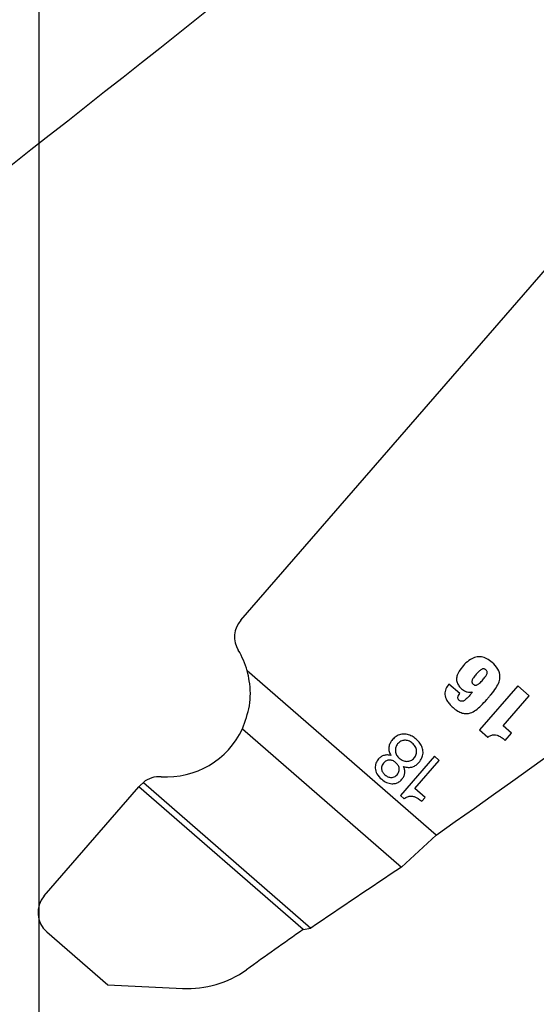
# Model space of a CAD drawing. Header units: inches. Extents: x -122 to 123, y -201 to 75.
# Tile 84 of 191: x -29.116 to -28.507, y 62.521 to 63.681. Entities that reach past the tile are written whole.
import ezdxf

# ---------------------------------------------------------------- set-up
doc = ezdxf.new("R2010")
doc.units = ezdxf.units.IN
doc.header["$MEASUREMENT"] = 0
doc.header["$PDSIZE"] = -1
doc.layers.add('DIMENSIONS', color=171, linetype='Continuous')
doc.layers.add('STATION_LINES', color=231, linetype='Continuous')
doc.styles.add('SLDTEXTSTYLE0', font='TXT', dxfattribs={"width": 0.75})
doc.dimstyles.new('SLDDIMSTYLE3', dxfattribs={"dimtxt": 0.125, "dimasz": 0.13, "dimexe": 0, "dimexo": 0.0625, "dimgap": 0.03125, "dimtad": 0, "dimtih": 1, "dimtoh": 1, "dimdec": 4, "dimrnd": 1e-09, "dimzin": 12, "dimdsep": 46, "dimtxsty": 'SLDTEXTSTYLE0', "dimsah": 1, "dimcen": 0.09, "dimadec": 0, "dimazin": 3, "dimtfac": 1, "dimtdec": 4, "dimtofl": 0, "dimtmove": 0, "dimatfit": 3, "dimfxl": 1, "dimfrac": 2, "dimtolj": 1, "dimtzin": 12, "dimarcsym": 0})

# ---------------------------------------------------------------- blocks, each defined once
blk = doc.blocks.new('_D_4')
at = {"layer": 'Defpoints', "color": 0}
for p in [(-44.7441, 62.6287), (-4.7428, 62.2104), (-44.7441, 58.2595), (-44.7441, 58.2595)]:
    blk.add_point(p, dxfattribs=at)
at = {"layer": 'DIMENSIONS', "color": 0, "lineweight": -2}
for p, q in [((-44.7441, 62.5662), (-44.7441, 58.2595)), ((-4.7428, 62.1479), (-4.7428, 58.2595)), ((-44.6141, 58.2595), (-24.2752, 58.2595)), ((-4.8728, 58.2595), (-23.6034, 58.2595))]:
    blk.add_line(p, q, dxfattribs=at)
at = {"layer": 'DIMENSIONS', "color": 0}
for points in [[(-44.6141, 58.2811), (-44.6141, 58.2378), (-44.7441, 58.2595)], [(-4.8728, 58.2378), (-4.8728, 58.2811), (-4.7428, 58.2595)]]:
    blk.add_solid(points, dxfattribs=at)
at = {"layer": 'DIMENSIONS', "color": 0, "insert": (-23.9393, 58.322), "char_height": 0.125, "attachment_point": 2, "style": 'SLDTEXTSTYLE0'}
blk.add_mtext('\\A1;(40.0013)', dxfattribs=at)

msp = doc.modelspace()

# ---------------------------------------------------------------- linework, layer by layer
at = {"color": 7, "linetype": 'Continuous', "lineweight": 25}
for p, q in [((-28.85506, 62.9731), (-28.45848, 63.42976)), ((-28.85506, 62.9731), (-28.45848, 63.42976)), ((-28.62476, 62.71998), (-28.84751, 62.91343)), ((-28.62476, 62.71998), (-28.84751, 62.91343)), ((-28.59689, 62.88688), (-28.60967, 62.89797)), ((-28.59689, 62.88688), (-28.60967, 62.89797)), ((-28.58229, 62.88887), (-28.58214, 62.88874)), ((-28.58229, 62.88887), (-28.58214, 62.88874)), ((-28.52861, 62.89598), (-28.57377, 62.84398)), ((-28.52861, 62.89598), (-28.57377, 62.84398)), ((-28.51495, 62.88412), (-28.52861, 62.89598)), ((-28.51495, 62.88412), (-28.52861, 62.89598)), ((-28.5457, 62.84872), (-28.51495, 62.88412)), ((-28.5457, 62.84872), (-28.51495, 62.88412)), ((-28.85312, 62.8454), (-28.66541, 62.68239)), ((-28.85312, 62.8454), (-28.66541, 62.68239)), ((-28.57377, 62.84398), (-28.56394, 62.83544)), ((-28.57377, 62.84398), (-28.56394, 62.83544)), ((-28.53586, 62.84017), (-28.5457, 62.84872)), ((-28.53586, 62.84017), (-28.5457, 62.84872)), ((-28.54325, 62.83166), (-28.53586, 62.84017)), ((-28.54325, 62.83166), (-28.53586, 62.84017)), ((-28.6266, 62.81287), (-28.66682, 62.76656)), ((-28.6266, 62.81287), (-28.66682, 62.76656)), ((-28.64986, 62.77486), (-28.62105, 62.80805)), ((-28.64986, 62.77486), (-28.62105, 62.80805)), ((-28.62105, 62.80805), (-28.6266, 62.81287)), ((-28.62105, 62.80805), (-28.6266, 62.81287)), ((-29.08674, 62.64836), (-28.97518, 62.77683)), ((-29.08674, 62.64836), (-28.97518, 62.77683)), ((-28.97368, 62.77855), (-28.97518, 62.77683)), ((-28.97368, 62.77855), (-28.97518, 62.77683)), ((-28.78165, 62.60877), (-28.97518, 62.77683)), ((-28.78165, 62.60877), (-28.97518, 62.77683)), ((-28.96996, 62.78215), (-28.97368, 62.77855)), ((-28.96996, 62.78215), (-28.97368, 62.77855)), ((-28.96996, 62.78215), (-28.77236, 62.61055)), ((-28.96996, 62.78215), (-28.77236, 62.61055)), ((-28.63785, 62.76443), (-28.64986, 62.77486)), ((-28.63785, 62.76443), (-28.64986, 62.77486)), ((-28.66682, 62.76656), (-28.66257, 62.76287)), ((-28.66682, 62.76656), (-28.66257, 62.76287)), ((-28.6417, 62.75999), (-28.63785, 62.76443)), ((-28.6417, 62.75999), (-28.63785, 62.76443)), ((-28.66541, 62.68239), (-28.62476, 62.71998)), ((-28.66541, 62.68239), (-28.62476, 62.71998)), ((-28.78165, 62.60877), (-28.77236, 62.61055)), ((-28.78165, 62.60877), (-28.77236, 62.61055)), ((-29.08376, 62.60604), (-29.01175, 62.5435)), ((-29.08376, 62.60604), (-29.01175, 62.5435)), ((-29.01175, 62.5435), (-28.9236, 62.53935)), ((-29.01175, 62.5435), (-28.9236, 62.53935))]:
    msp.add_line(p, q, dxfattribs=at)
for centre, radius, start, end in [((-46.07682, 85.23892), 27.55906, 305.202886, 308.881055), ((-46.07682, 85.23892), 27.55906, 305.202886, 308.881055), ((-44.51182, 85.23892), 27.55906, 305.202886, 308.881055), ((-44.51182, 85.23892), 27.55906, 305.202886, 308.881055), ((-28.83241, 62.95343), 0.03, 139.02801, 211.14458), ((-28.83241, 62.95343), 0.03, 139.02801, 211.14458), ((-28.94232, 62.88701), 0.09843, 15.57088, 31.14458), ((-28.94232, 62.88701), 0.09843, 15.57088, 31.14458), ((-28.94232, 62.88701), 0.09843, 266.11116, 334.99564), ((-28.94232, 62.88701), 0.09843, 266.11116, 334.99564), ((-28.95103, 62.75888), 0.03, 86.11116, 129.12577), ((-28.95103, 62.75888), 0.03, 86.11116, 129.12577), ((-18.82785, 47.92166), 17.73857, 123.682211, 124.098368), ((-18.82785, 47.92166), 17.73857, 123.682211, 124.098368), ((-29.06409, 62.62869), 0.03, 139.02801, 229.028), ((-29.06409, 62.62869), 0.03, 139.02801, 229.028), ((-17.01888, 45.95218), 20.39128, 125.22949, 125.45921), ((-17.01888, 45.95218), 20.39128, 125.22949, 125.45921), ((-28.91796, 62.65921), 0.12, 267.30184, 305.45921), ((-28.91796, 62.65921), 0.12, 267.30184, 305.45921)]:
    msp.add_arc(centre, radius, start, end, dxfattribs=at)
for points, knots in [([(-28.60967, 62.89797), (-28.61103, 62.89619), (-28.61374, 62.89264), (-28.61489, 62.88686), (-28.61393, 62.88213), (-28.61208, 62.87826), (-28.60901, 62.8742), (-28.60469, 62.87002), (-28.59972, 62.86622), (-28.59436, 62.86369), (-28.58916, 62.86292), (-28.58356, 62.86398), (-28.57761, 62.86732), (-28.57131, 62.87291), (-28.5663, 62.87848), (-28.5628, 62.88252), (-28.56127, 62.88429), (-28.56059, 62.88507), (-28.56029, 62.88541), (-28.56016, 62.88556), (-28.5601, 62.88563), (-28.56008, 62.88566), (-28.56007, 62.88567), (-28.56006, 62.88568), (-28.56006, 62.88568), (-28.55787, 62.8882), (-28.55418, 62.8929), (-28.5504, 62.90012), (-28.54883, 62.90785), (-28.5516, 62.91645), (-28.55801, 62.92299), (-28.56466, 62.92794), (-28.57126, 62.93038), (-28.57815, 62.93012), (-28.58766, 62.92564), (-28.595, 62.91776), (-28.59991, 62.90921), (-28.60104, 62.90366), (-28.59997, 62.89872), (-28.59729, 62.8948), (-28.59434, 62.89198), (-28.59131, 62.88994), (-28.58837, 62.88869), (-28.58516, 62.88807), (-28.5832, 62.88862), (-28.58229, 62.88887)], [0, 0, 0, 0, 0.0312, 0.061764, 0.0786098, 0.0979951, 0.1212111, 0.1494502, 0.181763, 0.2083218, 0.2314843, 0.2539537, 0.2867026, 0.3254742, 0.3713029, 0.3913682, 0.4001972, 0.4040817, 0.4057908, 0.4065428, 0.4068736, 0.4070192, 0.4070833, 0.4071115, 0.4071239, 0.4071336, 0.4537054, 0.49036, 0.5202682, 0.5615769, 0.6103798, 0.6460525, 0.6770675, 0.7067913, 0.7398117, 0.8214514, 0.8524376, 0.8769236, 0.8986938, 0.9212119, 0.9422173, 0.9555027, 0.9720094, 0.9868175, 1, 1, 1, 1]), ([(-28.60967, 62.89797), (-28.61103, 62.89619), (-28.61374, 62.89264), (-28.61489, 62.88686), (-28.61393, 62.88213), (-28.61208, 62.87826), (-28.60901, 62.8742), (-28.60469, 62.87002), (-28.59972, 62.86622), (-28.59436, 62.86369), (-28.58916, 62.86292), (-28.58356, 62.86398), (-28.57761, 62.86732), (-28.57131, 62.87291), (-28.5663, 62.87848), (-28.5628, 62.88252), (-28.56127, 62.88429), (-28.56059, 62.88507), (-28.56029, 62.88541), (-28.56016, 62.88556), (-28.5601, 62.88563), (-28.56008, 62.88566), (-28.56007, 62.88567), (-28.56006, 62.88568), (-28.56006, 62.88568), (-28.55787, 62.8882), (-28.55418, 62.8929), (-28.5504, 62.90012), (-28.54883, 62.90785), (-28.5516, 62.91645), (-28.55801, 62.92299), (-28.56466, 62.92794), (-28.57126, 62.93038), (-28.57815, 62.93012), (-28.58766, 62.92564), (-28.595, 62.91776), (-28.59991, 62.90921), (-28.60104, 62.90366), (-28.59997, 62.89872), (-28.59729, 62.8948), (-28.59434, 62.89198), (-28.59131, 62.88994), (-28.58837, 62.88869), (-28.58516, 62.88807), (-28.5832, 62.88862), (-28.58229, 62.88887)], [0, 0, 0, 0, 0.0312, 0.061764, 0.0786098, 0.0979951, 0.1212111, 0.1494502, 0.181763, 0.2083218, 0.2314843, 0.2539537, 0.2867026, 0.3254742, 0.3713029, 0.3913682, 0.4001972, 0.4040817, 0.4057908, 0.4065428, 0.4068736, 0.4070192, 0.4070833, 0.4071115, 0.4071239, 0.4071336, 0.4537054, 0.49036, 0.5202682, 0.5615769, 0.6103798, 0.6460525, 0.6770675, 0.7067913, 0.7398117, 0.8214514, 0.8524376, 0.8769236, 0.8986938, 0.9212119, 0.9422173, 0.9555027, 0.9720094, 0.9868175, 1, 1, 1, 1]), ([(-28.85312, 62.8454), (-28.84985, 62.85423), (-28.84332, 62.87188), (-28.8434, 62.89617), (-28.84659, 62.90956), (-28.84751, 62.91343)], [0, 0, 0, 0, 0.41569, 0.83097327, 1, 1, 1, 1]), ([(-28.85312, 62.8454), (-28.84985, 62.85423), (-28.84332, 62.87188), (-28.8434, 62.89617), (-28.84659, 62.90956), (-28.84751, 62.91343)], [0, 0, 0, 0, 0.41569, 0.83097327, 1, 1, 1, 1]), ([(-28.58097, 62.89778), (-28.58129, 62.89808), (-28.58189, 62.89865), (-28.5825, 62.89971), (-28.5827, 62.90091), (-28.58233, 62.9029), (-28.58052, 62.90591), (-28.57744, 62.90966), (-28.57414, 62.91323), (-28.57133, 62.91537), (-28.56939, 62.91598), (-28.56819, 62.91596), (-28.5671, 62.91555), (-28.56612, 62.91482), (-28.56526, 62.91395), (-28.56464, 62.9129), (-28.56445, 62.9117), (-28.56482, 62.90971), (-28.56664, 62.9067), (-28.56972, 62.90296), (-28.57302, 62.89939), (-28.57583, 62.89724), (-28.57776, 62.89664), (-28.57896, 62.89666), (-28.58005, 62.89706), (-28.58065, 62.89753), (-28.58097, 62.89778)], [0, 0, 0, 0, 0.0236455, 0.0444495, 0.0648644, 0.0879767, 0.1521536, 0.2511523, 0.3503248, 0.4149717, 0.4383393, 0.4586648, 0.4785916, 0.500249, 0.523844, 0.5445946, 0.5649675, 0.5880612, 0.6522766, 0.7513967, 0.8504457, 0.9150208, 0.9383517, 0.9586219, 0.9784629, 1, 1, 1, 1]), ([(-28.58097, 62.89778), (-28.58129, 62.89808), (-28.58189, 62.89865), (-28.5825, 62.89971), (-28.5827, 62.90091), (-28.58233, 62.9029), (-28.58052, 62.90591), (-28.57744, 62.90966), (-28.57414, 62.91323), (-28.57133, 62.91537), (-28.56939, 62.91598), (-28.56819, 62.91596), (-28.5671, 62.91555), (-28.56612, 62.91482), (-28.56526, 62.91395), (-28.56464, 62.9129), (-28.56445, 62.9117), (-28.56482, 62.90971), (-28.56664, 62.9067), (-28.56972, 62.90296), (-28.57302, 62.89939), (-28.57583, 62.89724), (-28.57776, 62.89664), (-28.57896, 62.89666), (-28.58005, 62.89706), (-28.58065, 62.89753), (-28.58097, 62.89778)], [0, 0, 0, 0, 0.0236455, 0.0444495, 0.0648644, 0.0879767, 0.1521536, 0.2511523, 0.3503248, 0.4149717, 0.4383393, 0.4586648, 0.4785916, 0.500249, 0.523844, 0.5445946, 0.5649675, 0.5880612, 0.6522766, 0.7513967, 0.8504457, 0.9150208, 0.9383517, 0.9586219, 0.9784629, 1, 1, 1, 1]), ([(-28.58214, 62.88874), (-28.58465, 62.88539), (-28.58753, 62.88152), (-28.59181, 62.87829), (-28.59338, 62.8777), (-28.59486, 62.87761), (-28.59625, 62.87796), (-28.59699, 62.8785), (-28.59735, 62.87877)], [0, 0, 0, 0, 0.6192353, 0.7126642, 0.7928726, 0.8645979, 0.9323684, 1, 1, 1, 1]), ([(-28.58214, 62.88874), (-28.58465, 62.88539), (-28.58753, 62.88152), (-28.59181, 62.87829), (-28.59338, 62.8777), (-28.59486, 62.87761), (-28.59625, 62.87796), (-28.59699, 62.8785), (-28.59735, 62.87877)], [0, 0, 0, 0, 0.6192353, 0.7126642, 0.7928726, 0.8645979, 0.9323684, 1, 1, 1, 1]), ([(-28.59918, 62.88216), (-28.59913, 62.88256), (-28.59902, 62.88343), (-28.59826, 62.88506), (-28.59743, 62.88615), (-28.59689, 62.88688)], [0, 0, 0, 0, 0.2279758, 0.4896908, 1, 1, 1, 1]), ([(-28.59918, 62.88216), (-28.59913, 62.88256), (-28.59902, 62.88343), (-28.59826, 62.88506), (-28.59743, 62.88615), (-28.59689, 62.88688)], [0, 0, 0, 0, 0.2279758, 0.4896908, 1, 1, 1, 1]), ([(-28.59735, 62.87877), (-28.59767, 62.87906), (-28.59825, 62.87961), (-28.59903, 62.88072), (-28.59912, 62.88163), (-28.59918, 62.88216)], [0, 0, 0, 0, 0.32293645, 0.60155288, 1, 1, 1, 1]), ([(-28.59735, 62.87877), (-28.59767, 62.87906), (-28.59825, 62.87961), (-28.59903, 62.88072), (-28.59912, 62.88163), (-28.59918, 62.88216)], [0, 0, 0, 0, 0.32293645, 0.60155288, 1, 1, 1, 1]), ([(-28.64508, 62.80554), (-28.64378, 62.80727), (-28.64133, 62.81053), (-28.6399, 62.81637), (-28.64053, 62.82204), (-28.6439, 62.82922), (-28.64981, 62.83503), (-28.65702, 62.83846), (-28.66264, 62.83937), (-28.66825, 62.83846), (-28.67325, 62.8357), (-28.67684, 62.832), (-28.67943, 62.82795), (-28.68075, 62.82355), (-28.68038, 62.81844), (-28.67881, 62.81543), (-28.67798, 62.81384)], [0, 0, 0, 0, 0.0779865, 0.146503, 0.2124407, 0.2811175, 0.4308807, 0.5015272, 0.5684366, 0.634458, 0.703987, 0.7719497, 0.8194406, 0.877565, 0.9354877, 1, 1, 1, 1]), ([(-28.64508, 62.80554), (-28.64378, 62.80727), (-28.64133, 62.81053), (-28.6399, 62.81637), (-28.64053, 62.82204), (-28.6439, 62.82922), (-28.64981, 62.83503), (-28.65702, 62.83846), (-28.66264, 62.83937), (-28.66825, 62.83846), (-28.67325, 62.8357), (-28.67684, 62.832), (-28.67943, 62.82795), (-28.68075, 62.82355), (-28.68038, 62.81844), (-28.67881, 62.81543), (-28.67798, 62.81384)], [0, 0, 0, 0, 0.0779865, 0.146503, 0.2124407, 0.2811175, 0.4308807, 0.5015272, 0.5684366, 0.634458, 0.703987, 0.7719497, 0.8194406, 0.877565, 0.9354877, 1, 1, 1, 1]), ([(-28.66825, 62.81054), (-28.66939, 62.81176), (-28.67163, 62.81414), (-28.67306, 62.81884), (-28.67273, 62.82362), (-28.67034, 62.82787), (-28.66653, 62.83087), (-28.66186, 62.8321), (-28.65698, 62.83132), (-28.65261, 62.82858), (-28.64924, 62.82469), (-28.64747, 62.81998), (-28.64791, 62.81502), (-28.65047, 62.81073), (-28.6544, 62.80762), (-28.65922, 62.80661), (-28.66413, 62.80756), (-28.66684, 62.80952), (-28.66825, 62.81054)], [0, 0, 0, 0, 0.0641182, 0.124833, 0.1841062, 0.2453178, 0.3077725, 0.3669015, 0.427387, 0.4937295, 0.5624244, 0.6238284, 0.6832979, 0.7484725, 0.8121819, 0.8718755, 0.9333294, 1, 1, 1, 1]), ([(-28.66825, 62.81054), (-28.66939, 62.81176), (-28.67163, 62.81414), (-28.67306, 62.81884), (-28.67273, 62.82362), (-28.67034, 62.82787), (-28.66653, 62.83087), (-28.66186, 62.8321), (-28.65698, 62.83132), (-28.65261, 62.82858), (-28.64924, 62.82469), (-28.64747, 62.81998), (-28.64791, 62.81502), (-28.65047, 62.81073), (-28.6544, 62.80762), (-28.65922, 62.80661), (-28.66413, 62.80756), (-28.66684, 62.80952), (-28.66825, 62.81054)], [0, 0, 0, 0, 0.0641182, 0.124833, 0.1841062, 0.2453178, 0.3077725, 0.3669015, 0.427387, 0.4937295, 0.5624244, 0.6238284, 0.6832979, 0.7484725, 0.8121819, 0.8718755, 0.9333294, 1, 1, 1, 1]), ([(-28.56394, 62.83544), (-28.56269, 62.8362), (-28.56038, 62.83759), (-28.5565, 62.83848), (-28.55236, 62.83784), (-28.54787, 62.83544), (-28.54492, 62.83302), (-28.54325, 62.83166)], [0, 0, 0, 0, 0.1888037, 0.3483928, 0.5049035, 0.7211383, 1, 1, 1, 1]), ([(-28.56394, 62.83544), (-28.56269, 62.8362), (-28.56038, 62.83759), (-28.5565, 62.83848), (-28.55236, 62.83784), (-28.54787, 62.83544), (-28.54492, 62.83302), (-28.54325, 62.83166)], [0, 0, 0, 0, 0.1888037, 0.3483928, 0.5049035, 0.7211383, 1, 1, 1, 1]), ([(-28.67798, 62.81384), (-28.67931, 62.81412), (-28.68196, 62.81469), (-28.68602, 62.81412), (-28.68976, 62.81255), (-28.69331, 62.80951), (-28.69609, 62.80488), (-28.69704, 62.79856), (-28.69465, 62.79158), (-28.68962, 62.7859), (-28.68343, 62.7818), (-28.67761, 62.78034), (-28.67255, 62.78081), (-28.66843, 62.78258), (-28.66507, 62.78549), (-28.66273, 62.78915), (-28.66168, 62.7931), (-28.66171, 62.79723), (-28.66271, 62.79975), (-28.66322, 62.80102)], [0, 0, 0, 0, 0.047233, 0.093829, 0.1401372, 0.1868142, 0.2543626, 0.3237521, 0.4023771, 0.5030064, 0.5827575, 0.6580656, 0.7070046, 0.7571513, 0.8119629, 0.8593398, 0.9061043, 0.9528234, 1, 1, 1, 1]), ([(-28.67798, 62.81384), (-28.67931, 62.81412), (-28.68196, 62.81469), (-28.68602, 62.81412), (-28.68976, 62.81255), (-28.69331, 62.80951), (-28.69609, 62.80488), (-28.69704, 62.79856), (-28.69465, 62.79158), (-28.68962, 62.7859), (-28.68343, 62.7818), (-28.67761, 62.78034), (-28.67255, 62.78081), (-28.66843, 62.78258), (-28.66507, 62.78549), (-28.66273, 62.78915), (-28.66168, 62.7931), (-28.66171, 62.79723), (-28.66271, 62.79975), (-28.66322, 62.80102)], [0, 0, 0, 0, 0.047233, 0.093829, 0.1401372, 0.1868142, 0.2543626, 0.3237521, 0.4023771, 0.5030064, 0.5827575, 0.6580656, 0.7070046, 0.7571513, 0.8119629, 0.8593398, 0.9061043, 0.9528234, 1, 1, 1, 1]), ([(-28.6708, 62.79109), (-28.67148, 62.79042), (-28.67277, 62.78913), (-28.67525, 62.78804), (-28.67824, 62.7877), (-28.68175, 62.78859), (-28.68519, 62.79087), (-28.68792, 62.79392), (-28.6892, 62.79722), (-28.68918, 62.80016), (-28.68834, 62.80268), (-28.6865, 62.80534), (-28.68365, 62.80772), (-28.67974, 62.80877), (-28.67583, 62.80803), (-28.67239, 62.80579), (-28.66962, 62.8027), (-28.66818, 62.7993), (-28.66814, 62.79619), (-28.66898, 62.79347), (-28.67017, 62.79192), (-28.6708, 62.79109)], [0, 0, 0, 0, 0.04452278, 0.0847977, 0.12373234, 0.18389103, 0.24936032, 0.31451075, 0.37268422, 0.41044727, 0.45014551, 0.49459347, 0.5607385, 0.61935054, 0.6777707, 0.74136335, 0.80848903, 0.8694818, 0.90932885, 0.95165922, 1, 1, 1, 1]), ([(-28.6708, 62.79109), (-28.67148, 62.79042), (-28.67277, 62.78913), (-28.67525, 62.78804), (-28.67824, 62.7877), (-28.68175, 62.78859), (-28.68519, 62.79087), (-28.68792, 62.79392), (-28.6892, 62.79722), (-28.68918, 62.80016), (-28.68834, 62.80268), (-28.6865, 62.80534), (-28.68365, 62.80772), (-28.67974, 62.80877), (-28.67583, 62.80803), (-28.67239, 62.80579), (-28.66962, 62.8027), (-28.66818, 62.7993), (-28.66814, 62.79619), (-28.66898, 62.79347), (-28.67017, 62.79192), (-28.6708, 62.79109)], [0, 0, 0, 0, 0.04452278, 0.0847977, 0.12373234, 0.18389103, 0.24936032, 0.31451075, 0.37268422, 0.41044727, 0.45014551, 0.49459347, 0.5607385, 0.61935054, 0.6777707, 0.74136335, 0.80848903, 0.8694818, 0.90932885, 0.95165922, 1, 1, 1, 1]), ([(-28.66322, 62.80102), (-28.66137, 62.80046), (-28.65778, 62.7994), (-28.65256, 62.8002), (-28.64825, 62.80234), (-28.64616, 62.80445), (-28.64508, 62.80554)], [0, 0, 0, 0, 0.2870501, 0.5560465, 0.7707263, 1, 1, 1, 1]), ([(-28.66322, 62.80102), (-28.66137, 62.80046), (-28.65778, 62.7994), (-28.65256, 62.8002), (-28.64825, 62.80234), (-28.64616, 62.80445), (-28.64508, 62.80554)], [0, 0, 0, 0, 0.2870501, 0.5560465, 0.7707263, 1, 1, 1, 1]), ([(-28.66257, 62.76287), (-28.66126, 62.76378), (-28.65882, 62.76548), (-28.65448, 62.76625), (-28.64832, 62.76517), (-28.64447, 62.76216), (-28.6417, 62.75999)], [0, 0, 0, 0, 0.20441, 0.3814878, 0.5542935, 1, 1, 1, 1]), ([(-28.66257, 62.76287), (-28.66126, 62.76378), (-28.65882, 62.76548), (-28.65448, 62.76625), (-28.64832, 62.76517), (-28.64447, 62.76216), (-28.6417, 62.75999)], [0, 0, 0, 0, 0.20441, 0.3814878, 0.5542935, 1, 1, 1, 1])]:
    msp.add_open_spline(points, degree=3, knots=knots, dxfattribs=at)
at = {"layer": 'STATION_LINES'}
msp.add_line((-29.09283, 58.65316), (-29.09283, 64.17173), dxfattribs=at)

# ---------------------------------------------------------------- dimensions: what is measured, and where the dimension line sits
at = {"layer": 'DIMENSIONS'}
dim = msp.add_linear_dim(base=(-44.74409, 58.25945), p1=(-4.74283, 62.21037), p2=(-44.74409, 62.62869), text='(<>)', dimstyle='SLDDIMSTYLE3', dxfattribs=at)
dim.commit()
dim.dimension.update_dxf_attribs({"geometry": '_D_4', "text_midpoint": (-23.93931, 58.25945), "dimtype": 160})

doc.saveas('drawing.dxf')
